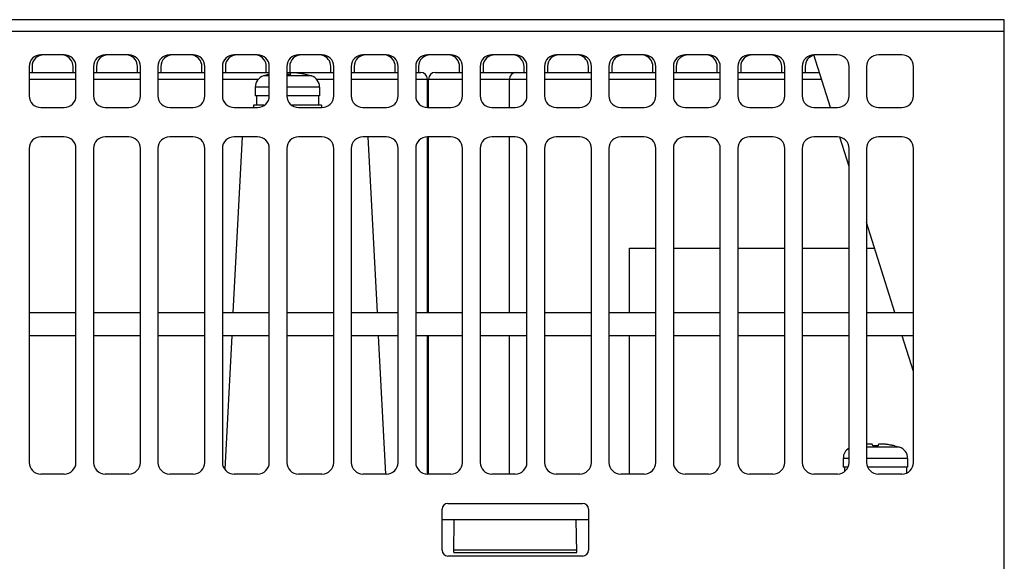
# Model space of a CAD drawing. Extents: x -1 to 1437, y 34 to 468.
# Tile 31 of 34: x 1289 to 1373, y 104 to 151. Entities that reach past the tile are written whole.
import ezdxf

# ---------------------------------------------------------------- set-up
doc = ezdxf.new("R2010")
doc.units = 0
doc.header["$LTSCALE"] = 23.1
doc.header["$MEASUREMENT"] = 0
doc.layers.get('0').update_dxf_attribs({"linetype": 'CONTINUOUS'})

msp = doc.modelspace()

# ---------------------------------------------------------------- linework, layer by layer
at = {"color": 7, "linetype": 'Continuous'}
for p, q in [((1372.982, 150.656), (1199.882, 150.656)), ((1372.982, 57.656), (1372.982, 150.656)), ((1372.982, 149.656), (1199.882, 149.656)), ((1292.732, 147.656), (1290.732, 147.656)), ((1298.232, 147.656), (1296.232, 147.656)), ((1303.732, 147.656), (1301.732, 147.656)), ((1309.232, 147.656), (1307.232, 147.656)), ((1314.732, 147.656), (1312.732, 147.656)), ((1320.232, 147.656), (1318.232, 147.656)), ((1325.732, 147.656), (1323.732, 147.656)), ((1331.232, 147.656), (1329.232, 147.656)), ((1336.732, 147.656), (1334.732, 147.656)), ((1342.232, 147.656), (1340.232, 147.656)), ((1347.732, 147.656), (1345.732, 147.656)), ((1353.232, 147.656), (1351.232, 147.656)), ((1358.732, 147.656), (1356.732, 147.656)), ((1358.148, 143.156), (1356.734, 147.657)), ((1364.232, 147.656), (1362.232, 147.656)), ((1289.732, 146.656), (1289.732, 144.156)), ((1289.982, 146.656), (1289.982, 146.156)), ((1293.482, 146.156), (1293.482, 146.656)), ((1293.732, 144.156), (1293.732, 146.656)), ((1295.232, 146.656), (1295.232, 144.156)), ((1295.482, 146.656), (1295.482, 146.156)), ((1298.982, 146.156), (1298.982, 146.656)), ((1299.232, 144.156), (1299.232, 146.656)), ((1300.732, 146.656), (1300.732, 144.156)), ((1300.982, 146.656), (1300.982, 146.156)), ((1304.482, 146.156), (1304.482, 146.656)), ((1304.732, 144.156), (1304.732, 146.656)), ((1306.232, 146.656), (1306.232, 144.156)), ((1306.482, 146.656), (1306.482, 146.156)), ((1309.982, 146.156), (1309.982, 146.656)), ((1310.232, 144.156), (1310.232, 146.656)), ((1311.732, 146.656), (1311.732, 144.156)), ((1311.982, 146.656), (1311.982, 146.156)), ((1315.482, 146.156), (1315.482, 146.656)), ((1315.732, 144.156), (1315.732, 146.656)), ((1317.232, 146.656), (1317.232, 144.156)), ((1317.482, 146.656), (1317.482, 146.156)), ((1320.982, 146.156), (1320.982, 146.656)), ((1321.232, 144.156), (1321.232, 146.656)), ((1322.732, 146.656), (1322.732, 144.156)), ((1322.982, 146.656), (1322.982, 146.156)), ((1326.482, 146.156), (1326.482, 146.656)), ((1326.732, 144.156), (1326.732, 146.656)), ((1328.232, 146.656), (1328.232, 144.156)), ((1328.482, 146.656), (1328.482, 146.156)), ((1331.982, 146.156), (1331.982, 146.656)), ((1332.232, 144.156), (1332.232, 146.656)), ((1333.732, 146.656), (1333.732, 144.156)), ((1333.982, 146.656), (1333.982, 146.156)), ((1337.482, 146.156), (1337.482, 146.656)), ((1337.732, 144.156), (1337.732, 146.656)), ((1339.232, 146.656), (1339.232, 144.156)), ((1339.482, 146.656), (1339.482, 146.156)), ((1342.982, 146.156), (1342.982, 146.656)), ((1343.232, 144.156), (1343.232, 146.656)), ((1344.732, 146.656), (1344.732, 144.156)), ((1344.982, 146.656), (1344.982, 146.156)), ((1348.482, 146.156), (1348.482, 146.656)), ((1348.732, 144.156), (1348.732, 146.656)), ((1350.232, 146.656), (1350.232, 144.156)), ((1350.482, 146.656), (1350.482, 146.156)), ((1353.982, 146.156), (1353.982, 146.656)), ((1354.232, 144.156), (1354.232, 146.656)), ((1355.732, 146.656), (1355.732, 144.156)), ((1355.982, 146.656), (1355.982, 146.156)), ((1359.732, 144.156), (1359.732, 146.656)), ((1361.232, 146.656), (1361.232, 144.156)), ((1365.232, 144.156), (1365.232, 146.656)), ((1289.732, 146.156), (1293.732, 146.156)), ((1289.732, 145.586), (1293.732, 145.586)), ((1295.232, 146.156), (1299.232, 146.156)), ((1295.232, 145.586), (1299.232, 145.586)), ((1300.732, 146.156), (1304.732, 146.156)), ((1300.732, 145.586), (1304.732, 145.586)), ((1306.232, 146.156), (1310.232, 146.156)), ((1306.232, 145.586), (1309.313, 145.586)), ((1310.154, 145.964), (1309.741, 145.852)), ((1310.232, 145.852), (1309.741, 145.852)), ((1311.732, 146.156), (1315.732, 146.156)), ((1313.824, 145.852), (1311.732, 145.852)), ((1313.411, 145.964), (1313.824, 145.852)), ((1314.252, 145.586), (1315.732, 145.586)), ((1317.232, 146.156), (1321.232, 146.156)), ((1317.232, 145.586), (1321.232, 145.586)), ((1322.732, 146.156), (1323.162, 146.156)), ((1322.732, 145.586), (1323.732, 145.586)), ((1323.732, 143.156), (1323.732, 145.586)), ((1323.832, 143.156), (1323.832, 145.586)), ((1323.832, 145.586), (1326.732, 145.586)), ((1324.402, 146.156), (1326.732, 146.156)), ((1328.232, 146.156), (1332.232, 146.156)), ((1328.232, 145.586), (1332.232, 145.586)), ((1330.732, 143.156), (1330.732, 145.586)), ((1333.732, 146.156), (1337.732, 146.156)), ((1333.732, 145.586), (1337.732, 145.586)), ((1339.232, 146.156), (1343.232, 146.156)), ((1339.232, 145.586), (1343.232, 145.586)), ((1344.732, 146.156), (1348.732, 146.156)), ((1344.732, 145.586), (1348.732, 145.586)), ((1350.232, 146.156), (1354.232, 146.156)), ((1350.232, 145.586), (1354.232, 145.586)), ((1355.732, 146.156), (1357.205, 146.156)), ((1355.732, 145.586), (1357.384, 145.586)), ((1310.232, 144.896), (1309.032, 144.896)), ((1309.032, 144.896), (1309.032, 144.156)), ((1314.532, 144.896), (1311.732, 144.896)), ((1314.532, 144.896), (1314.532, 144.156)), ((1310.232, 144.156), (1309.032, 144.156)), ((1309.132, 144.156), (1309.132, 143.356)), ((1314.532, 144.156), (1311.782, 144.156)), ((1314.428, 144.156), (1314.428, 143.356)), ((1290.732, 143.156), (1292.732, 143.156)), ((1296.232, 143.156), (1298.232, 143.156)), ((1301.732, 143.156), (1303.732, 143.156)), ((1307.232, 143.156), (1309.232, 143.156)), ((1309.801, 143.356), (1308.882, 143.356)), ((1308.882, 143.356), (1308.882, 143.156)), ((1314.682, 143.356), (1312.164, 143.356)), ((1312.732, 143.156), (1314.732, 143.156)), ((1314.682, 143.356), (1314.682, 143.156)), ((1318.232, 143.156), (1320.232, 143.156)), ((1323.732, 143.156), (1325.732, 143.156)), ((1329.232, 143.156), (1331.232, 143.156)), ((1334.732, 143.156), (1336.732, 143.156)), ((1340.232, 143.156), (1342.232, 143.156)), ((1345.732, 143.156), (1347.732, 143.156)), ((1351.232, 143.156), (1353.232, 143.156)), ((1356.732, 143.156), (1358.732, 143.156)), ((1362.232, 143.156), (1364.232, 143.156)), ((1292.732, 140.656), (1290.732, 140.656)), ((1298.232, 140.656), (1296.232, 140.656)), ((1303.732, 140.656), (1301.732, 140.656)), ((1307.918, 140.656), (1307.132, 125.656)), ((1309.232, 140.656), (1307.232, 140.656)), ((1314.732, 140.656), (1312.732, 140.656)), ((1320.232, 140.656), (1318.232, 140.656)), ((1318.647, 140.656), (1319.433, 125.656)), ((1323.732, 125.656), (1323.732, 140.656)), ((1325.732, 140.656), (1323.732, 140.656)), ((1323.832, 125.656), (1323.832, 140.656)), ((1331.232, 140.656), (1329.232, 140.656)), ((1330.732, 125.656), (1330.732, 140.656)), ((1336.732, 140.656), (1334.732, 140.656)), ((1342.232, 140.656), (1340.232, 140.656)), ((1347.732, 140.656), (1345.732, 140.656)), ((1353.232, 140.656), (1351.232, 140.656)), ((1358.732, 140.656), (1356.732, 140.656)), ((1359.732, 138.116), (1358.947, 140.614)), ((1364.232, 140.656), (1362.232, 140.656)), ((1289.732, 139.656), (1289.732, 112.856)), ((1293.732, 112.856), (1293.732, 139.656)), ((1295.232, 139.656), (1295.232, 112.856)), ((1299.232, 112.856), (1299.232, 139.656)), ((1300.732, 139.656), (1300.732, 112.856)), ((1304.732, 112.856), (1304.732, 139.656)), ((1306.232, 139.656), (1306.232, 112.856)), ((1310.232, 112.856), (1310.232, 139.656)), ((1311.732, 139.656), (1311.732, 112.856)), ((1315.732, 112.856), (1315.732, 139.656)), ((1317.232, 139.656), (1317.232, 112.856)), ((1321.232, 112.856), (1321.232, 139.656)), ((1322.732, 139.656), (1322.732, 112.856)), ((1326.732, 112.856), (1326.732, 139.656)), ((1328.232, 139.656), (1328.232, 112.856)), ((1332.232, 112.856), (1332.232, 139.656)), ((1333.732, 139.656), (1333.732, 112.856)), ((1337.732, 112.856), (1337.732, 139.656)), ((1339.232, 139.656), (1339.232, 112.856)), ((1343.232, 112.856), (1343.232, 139.656)), ((1344.732, 139.656), (1344.732, 112.856)), ((1348.732, 112.856), (1348.732, 139.656)), ((1350.232, 139.656), (1350.232, 112.856)), ((1354.232, 112.856), (1354.232, 139.656)), ((1355.732, 139.656), (1355.732, 112.856)), ((1359.732, 112.856), (1359.732, 139.656)), ((1361.232, 139.656), (1361.232, 112.856)), ((1365.232, 112.856), (1365.232, 139.656)), ((1363.648, 125.656), (1361.232, 133.343)), ((1340.982, 125.656), (1340.982, 131.156)), ((1340.982, 131.156), (1343.232, 131.156)), ((1344.732, 131.156), (1348.732, 131.156)), ((1350.232, 131.156), (1354.232, 131.156)), ((1355.732, 131.156), (1359.732, 131.156)), ((1361.232, 131.156), (1361.92, 131.156)), ((1289.732, 125.656), (1293.732, 125.656)), ((1295.232, 125.656), (1299.232, 125.656)), ((1300.732, 125.656), (1304.732, 125.656)), ((1306.232, 125.656), (1310.232, 125.656)), ((1311.732, 125.656), (1315.732, 125.656)), ((1317.232, 125.656), (1321.232, 125.656)), ((1322.732, 125.656), (1326.732, 125.656)), ((1328.232, 125.656), (1332.232, 125.656)), ((1333.732, 125.656), (1337.732, 125.656)), ((1339.232, 125.656), (1343.232, 125.656)), ((1344.732, 125.656), (1348.732, 125.656)), ((1350.232, 125.656), (1354.232, 125.656)), ((1355.732, 125.656), (1359.732, 125.656)), ((1361.232, 125.656), (1365.232, 125.656)), ((1293.732, 123.656), (1289.732, 123.656)), ((1299.232, 123.656), (1295.232, 123.656)), ((1304.732, 123.656), (1300.732, 123.656)), ((1310.232, 123.656), (1306.232, 123.656)), ((1307.027, 123.656), (1306.43, 112.266)), ((1315.732, 123.656), (1311.732, 123.656)), ((1321.232, 123.656), (1317.232, 123.656)), ((1319.538, 123.656), (1320.157, 111.852)), ((1326.732, 123.656), (1322.732, 123.656)), ((1323.732, 111.856), (1323.732, 123.656)), ((1323.832, 111.856), (1323.832, 123.656)), ((1332.232, 123.656), (1328.232, 123.656)), ((1330.732, 111.856), (1330.732, 123.656)), ((1337.732, 123.656), (1333.732, 123.656)), ((1343.232, 123.656), (1339.232, 123.656)), ((1340.982, 111.856), (1340.982, 123.656)), ((1348.732, 123.656), (1344.732, 123.656)), ((1354.232, 123.656), (1350.232, 123.656)), ((1359.732, 123.656), (1355.732, 123.656)), ((1365.232, 123.656), (1361.232, 123.656)), ((1365.232, 120.616), (1364.277, 123.656)), ((1364.024, 114.152), (1361.232, 114.152)), ((1363.611, 114.264), (1364.024, 114.152)), ((1359.232, 113.196), (1359.232, 112.456)), ((1359.732, 113.196), (1359.232, 113.196)), ((1364.732, 113.196), (1361.232, 113.196)), ((1364.732, 113.196), (1364.732, 112.456)), ((1292.732, 111.856), (1290.732, 111.856)), ((1298.232, 111.856), (1296.232, 111.856)), ((1303.732, 111.856), (1301.732, 111.856)), ((1309.232, 111.856), (1307.232, 111.856)), ((1314.732, 111.856), (1312.732, 111.856)), ((1320.232, 111.856), (1318.232, 111.856)), ((1325.732, 111.856), (1323.732, 111.856)), ((1331.232, 111.856), (1329.232, 111.856)), ((1336.732, 111.856), (1334.732, 111.856)), ((1342.232, 111.856), (1340.232, 111.856)), ((1347.732, 111.856), (1345.732, 111.856)), ((1353.232, 111.856), (1351.232, 111.856)), ((1358.732, 111.856), (1356.732, 111.856)), ((1359.647, 112.456), (1359.232, 112.456)), ((1359.332, 112.456), (1359.332, 112.061)), ((1364.732, 112.456), (1361.318, 112.456)), ((1364.232, 111.856), (1362.232, 111.856)), ((1364.628, 112.456), (1364.628, 111.94)), ((1325.482, 109.356), (1336.982, 109.356)), ((1324.982, 105.356), (1324.982, 108.856)), ((1337.482, 108.856), (1337.482, 105.356)), ((1337.482, 107.956), (1324.982, 107.956)), ((1325.982, 105.156), (1326.031, 107.956)), ((1336.482, 105.156), (1336.434, 107.956)), ((1325.982, 105.156), (1336.482, 105.156)), ((1336.479, 105.356), (1325.986, 105.356)), ((1336.982, 104.856), (1325.482, 104.856))]:
    msp.add_line(p, q, dxfattribs=at)
for centre, radius, start, end in [((1290.732, 146.656), 1, 90, 180), ((1290.982, 146.656), 1, 90, 180), ((1292.482, 146.656), 1, 0, 75.67792), ((1292.732, 146.656), 1, 0, 90), ((1296.232, 146.656), 1, 90, 180), ((1296.482, 146.656), 1, 90, 180), ((1297.982, 146.656), 1, 0, 75.67792), ((1298.232, 146.656), 1, 0, 90), ((1301.732, 146.656), 1, 90, 180), ((1301.982, 146.656), 1, 90, 180), ((1303.482, 146.656), 1, 0, 75.67792), ((1303.732, 146.656), 1, 0, 90), ((1307.232, 146.656), 1, 90, 180), ((1307.482, 146.656), 1, 90, 180), ((1308.982, 146.656), 1, 0, 75.67792), ((1309.232, 146.656), 1, 0, 90), ((1312.732, 146.656), 1, 90, 180), ((1312.982, 146.656), 1, 90, 180), ((1314.482, 146.656), 1, 0, 75.67792), ((1314.732, 146.656), 1, 0, 90), ((1318.232, 146.656), 1, 90, 180), ((1318.482, 146.656), 1, 90, 180), ((1319.982, 146.656), 1, 0, 75.67792), ((1320.232, 146.656), 1, 0, 90), ((1323.732, 146.656), 1, 90, 180), ((1323.982, 146.656), 1, 90, 180), ((1325.482, 146.656), 1, 0, 75.67792), ((1325.732, 146.656), 1, 0, 90), ((1329.232, 146.656), 1, 90, 180), ((1329.482, 146.656), 1, 90, 180), ((1330.982, 146.656), 1, 0, 75.67792), ((1331.232, 146.656), 1, 0, 90), ((1334.732, 146.656), 1, 90, 180), ((1334.982, 146.656), 1, 90, 180), ((1336.482, 146.656), 1, 0, 75.67792), ((1336.732, 146.656), 1, 0, 90), ((1340.232, 146.656), 1, 90, 180), ((1340.482, 146.656), 1, 90, 180), ((1341.982, 146.656), 1, 0, 75.67792), ((1342.232, 146.656), 1, 0, 90), ((1345.732, 146.656), 1, 90, 180), ((1345.982, 146.656), 1, 90, 180), ((1347.482, 146.656), 1, 0, 75.67792), ((1347.732, 146.656), 1, 0, 90), ((1351.232, 146.656), 1, 90, 180), ((1351.482, 146.656), 1, 90, 180), ((1352.982, 146.656), 1, 0, 75.67792), ((1353.232, 146.656), 1, 0, 90), ((1356.732, 146.656), 1, 90, 180), ((1356.982, 146.656), 1, 103.94304, 180), ((1358.732, 146.656), 1, 0, 90), ((1362.232, 146.656), 1, 90, 180), ((1364.232, 146.656), 1, 0, 90), ((1310.032, 144.896), 1, 106.95776, 180), ((1313.532, 144.896), 1, 0, 73.04224), ((1323.162, 145.586), 0.57, 0, 90), ((1324.402, 145.586), 0.57, 90, 180), ((1331.302, 145.586), 0.57, 90, 180), ((1290.732, 144.156), 1, 180, 270), ((1292.732, 144.156), 1, 270, 0), ((1296.232, 144.156), 1, 180, 270), ((1298.232, 144.156), 1, 270, 0), ((1301.732, 144.156), 1, 180, 270), ((1303.732, 144.156), 1, 270, 0), ((1307.232, 144.156), 1, 180, 270), ((1309.232, 144.156), 1, 270, 0), ((1312.732, 144.156), 1, 180, 270), ((1314.732, 144.156), 1, 270, 0), ((1318.232, 144.156), 1, 180, 270), ((1320.232, 144.156), 1, 270, 0), ((1323.732, 144.156), 1, 180, 270), ((1325.732, 144.156), 1, 270, 0), ((1329.232, 144.156), 1, 180, 270), ((1331.232, 144.156), 1, 270, 0), ((1334.732, 144.156), 1, 180, 270), ((1336.732, 144.156), 1, 270, 0), ((1340.232, 144.156), 1, 180, 270), ((1342.232, 144.156), 1, 270, 0), ((1345.732, 144.156), 1, 180, 270), ((1347.732, 144.156), 1, 270, 0), ((1351.232, 144.156), 1, 180, 270), ((1353.232, 144.156), 1, 270, 0), ((1356.732, 144.156), 1, 180, 270), ((1358.732, 144.156), 1, 270, 0), ((1362.232, 144.156), 1, 180, 270), ((1364.232, 144.156), 1, 270, 0), ((1323.982, 144.156), 1, 255.46328, 258.75), ((1290.732, 139.656), 1, 90, 180), ((1292.732, 139.656), 1, 0, 90), ((1296.232, 139.656), 1, 90, 180), ((1298.232, 139.656), 1, 0, 90), ((1301.732, 139.656), 1, 90, 180), ((1303.732, 139.656), 1, 0, 90), ((1307.232, 139.656), 1, 90, 180), ((1309.232, 139.656), 1, 0, 90), ((1312.732, 139.656), 1, 90, 180), ((1314.732, 139.656), 1, 0, 90), ((1318.232, 139.656), 1, 90, 180), ((1320.232, 139.656), 1, 0, 90), ((1323.732, 139.656), 1, 90, 180), ((1325.732, 139.656), 1, 0, 90), ((1329.232, 139.656), 1, 90, 180), ((1331.232, 139.656), 1, 0, 90), ((1334.732, 139.656), 1, 90, 180), ((1336.732, 139.656), 1, 0, 90), ((1340.232, 139.656), 1, 90, 180), ((1342.232, 139.656), 1, 0, 90), ((1345.732, 139.656), 1, 90, 180), ((1347.732, 139.656), 1, 0, 90), ((1351.232, 139.656), 1, 90, 180), ((1353.232, 139.656), 1, 0, 90), ((1356.732, 139.656), 1, 90, 180), ((1358.732, 139.656), 1, 0, 90), ((1362.232, 139.656), 1, 90, 180), ((1364.232, 139.656), 1, 0, 90), ((1360.232, 113.196), 1, 120.1113, 180), ((1363.732, 113.196), 1, 0, 73.04224), ((1290.732, 112.856), 1, 180, 270), ((1292.732, 112.856), 1, 270, 0), ((1296.232, 112.856), 1, 180, 270), ((1298.232, 112.856), 1, 270, 0), ((1301.732, 112.856), 1, 180, 270), ((1303.732, 112.856), 1, 270, 0), ((1307.232, 112.856), 1, 180, 270), ((1309.232, 112.856), 1, 270, 0), ((1312.732, 112.856), 1, 180, 270), ((1314.732, 112.856), 1, 270, 0), ((1318.232, 112.856), 1, 180, 270), ((1320.232, 112.856), 1, 270, 0), ((1323.732, 112.856), 1, 180, 270), ((1325.732, 112.856), 1, 270, 0), ((1329.232, 112.856), 1, 180, 270), ((1331.232, 112.856), 1, 270, 0), ((1334.732, 112.856), 1, 180, 270), ((1336.732, 112.856), 1, 270, 0), ((1340.232, 112.856), 1, 180, 270), ((1342.232, 112.856), 1, 270, 0), ((1345.732, 112.856), 1, 180, 270), ((1347.732, 112.856), 1, 270, 0), ((1351.232, 112.856), 1, 180, 270), ((1353.232, 112.856), 1, 270, 0), ((1356.732, 112.856), 1, 180, 270), ((1358.732, 112.856), 1, 270, 0), ((1362.232, 112.856), 1, 180, 270), ((1364.232, 112.856), 1, 270, 0), ((1325.482, 108.856), 0.5, 90, 180), ((1336.982, 108.856), 0.5, 0, 90), ((1325.482, 105.356), 0.5, 180, 270), ((1336.982, 105.356), 0.5, 270, 0)]:
    msp.add_arc(centre, radius, start, end, dxfattribs=at)
for points, start_tangent, end_tangent in [([(1310.156, 145.961), (1310.155, 145.963), (1310.154, 145.964)], (-0.549994, 0.835169), (-0.549462, 0.835519)), ([(1310.232, 145.979), (1310.156, 145.961)], (-0.975296, -0.220902), (-0.972784, -0.231713)), ([(1312.015, 145.961), (1311.86, 145.964), (1311.732, 145.964)], (-0.999565, 0.029483), (-0.99998, -0.006346)), ([(1312.022, 146.035), (1312.019, 146.003), (1312.015, 145.961)], (-0.091117, -0.99584), (-0.093664, -0.995604)), ([(1312.025, 146.067), (1312.022, 146.038), (1312.022, 146.035)], (-0.090892, -0.995861), (-0.091117, -0.99584)), ([(1312.755, 146.084), (1312.697, 146.091), (1312.609, 146.101), (1312.524, 146.109), (1312.447, 146.115), (1312.379, 146.119), (1312.311, 146.12), (1312.247, 146.12), (1312.191, 146.118), (1312.142, 146.114), (1312.1, 146.108), (1312.064, 146.098), (1312.037, 146.085), (1312.025, 146.067)], (-0.991108, 0.133061), (-0.090892, -0.995861)), ([(1312.872, 146.067), (1312.785, 146.08), (1312.755, 146.084)], (-0.987881, 0.155213), (-0.991108, 0.133061)), ([(1313.04, 146.038), (1312.872, 146.067)], (-0.983804, 0.179245), (-0.987881, 0.155213)), ([(1313.13, 146.022), (1313.04, 146.038)], (-0.981402, 0.191962), (-0.983804, 0.179245)), ([(1313.219, 146.003), (1313.13, 146.022)], (-0.978812, 0.204759), (-0.981402, 0.191962)), ([(1313.409, 145.961), (1313.219, 146.003)], (-0.972784, 0.231713), (-0.978812, 0.204759)), ([(1313.41, 145.963), (1313.409, 145.961)], (-0.549698, -0.835363), (-0.549994, -0.835169)), ([(1313.411, 145.964), (1313.41, 145.963)], (-0.549462, -0.835519), (-0.549698, -0.835363)), ([(1361.74, 114.367), (1361.728, 114.385), (1361.701, 114.398), (1361.666, 114.407), (1361.625, 114.414), (1361.576, 114.418), (1361.521, 114.42), (1361.458, 114.421), (1361.39, 114.419), (1361.318, 114.415), (1361.236, 114.409), (1361.232, 114.409)], (-0.090892, 0.995861), (-0.99634, -0.085474)), ([(1361.743, 114.335), (1361.743, 114.338), (1361.74, 114.367)], (-0.091117, 0.99584), (-0.090892, 0.995861)), ([(1361.75, 114.261), (1361.746, 114.303), (1361.743, 114.335)], (-0.093664, 0.995604), (-0.091117, 0.99584)), ([(1362.222, 114.335), (1362.219, 114.303), (1362.215, 114.261)], (-0.091117, -0.99584), (-0.093664, -0.995604)), ([(1362.225, 114.367), (1362.222, 114.338), (1362.222, 114.335)], (-0.090892, -0.995861), (-0.091117, -0.99584)), ([(1362.955, 114.384), (1362.897, 114.391), (1362.809, 114.401), (1362.724, 114.409), (1362.647, 114.415), (1362.579, 114.419), (1362.511, 114.42), (1362.447, 114.42), (1362.391, 114.418), (1362.342, 114.414), (1362.3, 114.408), (1362.264, 114.398), (1362.237, 114.385), (1362.225, 114.367)], (-0.991108, 0.133061), (-0.090892, -0.995861)), ([(1363.072, 114.367), (1362.985, 114.38), (1362.955, 114.384)], (-0.987881, 0.155213), (-0.991108, 0.133061)), ([(1363.24, 114.338), (1363.072, 114.367)], (-0.983804, 0.179245), (-0.987881, 0.155213)), ([(1363.33, 114.322), (1363.24, 114.338)], (-0.981402, 0.191962), (-0.983804, 0.179245)), ([(1363.419, 114.303), (1363.33, 114.322)], (-0.978812, 0.204759), (-0.981402, 0.191962)), ([(1362.215, 114.261), (1362.06, 114.264), (1361.905, 114.264), (1361.75, 114.261)], (-0.999565, 0.029483), (-0.999565, -0.029483)), ([(1363.609, 114.261), (1363.419, 114.303)], (-0.972784, 0.231713), (-0.978812, 0.204759)), ([(1363.61, 114.263), (1363.609, 114.261)], (-0.549698, -0.835363), (-0.549994, -0.835169)), ([(1363.611, 114.264), (1363.61, 114.263)], (-0.549462, -0.835519), (-0.549698, -0.835363))]:
    msp.add_spline(points, degree=3, dxfattribs=dict(at, start_tangent=start_tangent, end_tangent=end_tangent))

doc.saveas('drawing.dxf')
